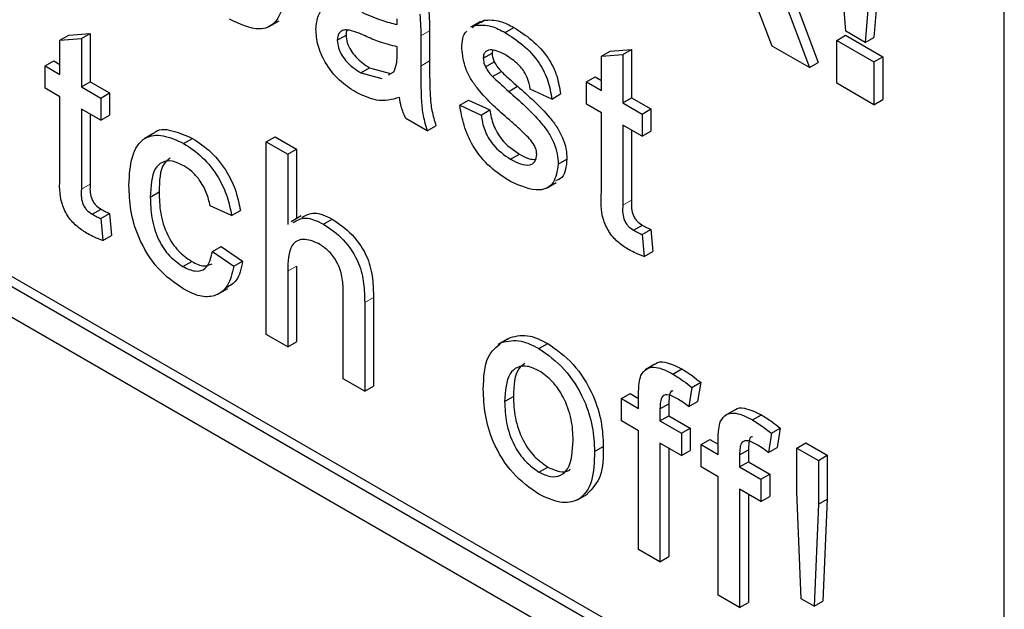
# Paper-space layout 'Blatt2' of a CAD drawing. Header units: millimetres. Extents: x 5 to 418, y 2 to 292.
# Tile 15 of 60: x 71.99 to 75.96, y 138.12 to 140.49. Entities that reach past the tile are written whole.
import ezdxf

# ---------------------------------------------------------------- set-up
doc = ezdxf.new("R2010")
doc.units = ezdxf.units.MM

psp = doc.layouts.new('Blatt2')

# ---------------------------------------------------------------- linework, layer by layer
at = {"color": 7, "linetype": 'Continuous', "lineweight": 25}
for p, q in [((58.032, 147.3381), (75.7097, 137.133)), ((62.5575, 144.8481), (75.7097, 137.2555)), ((62.5928, 144.8685), (75.745, 137.2759)), ((75.9572, 137.3984), (75.9572, 141.1548)), ((75.3187, 140.4469), (75.2827, 140.9244)), ((75.0102, 140.8485), (75.2079, 140.3214)), ((75.4676, 140.8584), (75.4323, 140.4222)), ((74.9748, 140.8281), (75.1725, 140.301)), ((75.4323, 140.838), (75.3969, 140.4018)), ((75.023, 140.3874), (74.8802, 140.76)), ((72.9988, 140.4661), (73.0386, 140.4891)), ((73.8487, 140.4856), (73.8089, 140.4626)), ((73.8279, 140.4711), (73.8632, 140.4916)), ((73.8507, 140.4825), (73.8632, 140.4916)), ((73.6439, 140.4486), (73.6439, 140.3273)), ((73.8153, 140.4621), (73.8279, 140.4711)), ((73.948, 140.4416), (73.9834, 140.462)), ((75.3969, 140.4018), (75.3187, 140.4469)), ((72.1565, 140.4104), (72.1919, 140.4308)), ((72.1565, 140.4104), (72.2427, 140.4172)), ((72.1565, 140.2724), (72.1565, 140.4104)), ((72.1919, 140.4308), (72.278, 140.4377)), ((72.2427, 140.4172), (72.278, 140.4377)), ((72.2427, 140.4172), (72.2427, 140.2227)), ((72.278, 140.4377), (72.278, 140.2431)), ((73.2727, 140.4105), (73.308, 140.4309)), ((73.6086, 140.4282), (73.6086, 140.3069)), ((75.2827, 140.4101), (75.3181, 140.4306)), ((75.2827, 140.4101), (75.4323, 140.3238)), ((75.2827, 140.2374), (75.2827, 140.4101)), ((75.3181, 140.4306), (75.4676, 140.3442)), ((75.3969, 140.4018), (75.4323, 140.4222)), ((73.5134, 140.3553), (73.5138, 140.3839)), ((73.8974, 140.3709), (73.8954, 140.3585)), ((74.3354, 140.346), (74.3708, 140.3664)), ((74.3708, 140.3664), (74.4569, 140.3732)), ((74.4216, 140.3528), (74.4569, 140.3732)), ((74.4569, 140.3732), (74.4569, 140.1787)), ((75.1725, 140.301), (75.023, 140.3874)), ((72.0963, 140.3072), (72.1316, 140.3276)), ((72.1316, 140.3276), (72.1565, 140.3132)), ((73.86, 140.3381), (73.8954, 140.3585)), ((74.3354, 140.346), (74.4216, 140.3528)), ((74.3354, 140.208), (74.3354, 140.346)), ((74.4216, 140.3528), (74.4216, 140.1583)), ((75.4323, 140.3238), (75.4676, 140.3442)), ((75.4676, 140.3442), (75.4676, 140.1715)), ((72.0963, 140.2177), (72.0963, 140.3072)), ((72.0963, 140.3072), (72.1565, 140.2724)), ((73.3669, 140.2798), (73.4022, 140.3002)), ((73.4022, 140.3002), (73.4869, 140.277)), ((73.8691, 140.3032), (73.9044, 140.3236)), ((75.1725, 140.301), (75.2079, 140.3214)), ((75.4323, 140.3238), (75.4323, 140.1511)), ((73.3669, 140.2798), (73.4516, 140.2566)), ((73.4784, 140.2716), (73.5006, 140.284)), ((73.8975, 140.2641), (73.9328, 140.2845)), ((74.2751, 140.2428), (74.3105, 140.2632)), ((74.3105, 140.2632), (74.3354, 140.2488)), ((72.1565, 140.1829), (72.0963, 140.2177)), ((72.2427, 140.2227), (72.278, 140.2431)), ((72.2427, 140.2227), (72.3202, 140.178)), ((72.278, 140.2431), (72.3555, 140.1984)), ((73.9626, 140.2047), (73.9979, 140.2251)), ((74.1356, 140.1741), (74.0495, 140.2139)), ((74.2751, 140.1533), (74.2751, 140.2428)), ((74.2751, 140.2428), (74.3354, 140.208)), ((75.4323, 140.1511), (75.2827, 140.2374)), ((72.1565, 139.8648), (72.1565, 140.1829)), ((72.3202, 140.178), (72.3555, 140.1984)), ((72.3202, 140.178), (72.3202, 140.0884)), ((72.3555, 140.1984), (72.3555, 140.1089)), ((73.7653, 140.1492), (73.8007, 140.1697)), ((73.8007, 140.1697), (73.8868, 140.1299)), ((74.1356, 140.1741), (74.171, 140.1946)), ((74.4216, 140.1583), (74.4569, 140.1787)), ((74.4569, 140.1787), (74.5344, 140.1339)), ((75.4323, 140.1511), (75.4676, 140.1715)), ((72.3202, 140.0884), (72.2427, 140.1332)), ((72.2427, 140.1332), (72.2427, 139.8115)), ((73.7653, 140.1492), (73.8514, 140.1095)), ((73.8514, 140.1095), (73.8868, 140.1299)), ((74.3354, 140.1185), (74.2751, 140.1533)), ((74.4216, 140.1583), (74.4991, 140.1135)), ((74.4991, 140.1135), (74.5344, 140.1339)), ((74.5344, 140.1339), (74.5344, 140.0444)), ((72.278, 140.1128), (72.278, 139.8319)), ((72.3202, 140.0884), (72.3555, 140.1089)), ((73.6344, 140.0458), (73.5483, 140.0955)), ((74.3354, 139.8004), (74.3354, 140.1185)), ((74.4991, 140.1135), (74.4991, 140.024)), ((73.6344, 140.0458), (73.6698, 140.0662)), ((74.4991, 140.024), (74.4216, 140.0688)), ((74.4216, 140.0688), (74.4216, 139.7471)), ((74.4569, 140.0483), (74.4569, 139.7675)), ((72.5344, 140.0363), (72.4946, 140.0133)), ((72.6541, 139.9951), (72.6895, 140.0155)), ((72.9868, 140.002), (73.0221, 140.0224)), ((73.0221, 140.0224), (73.1082, 139.9727)), ((74.4991, 140.024), (74.5344, 140.0444)), ((72.9868, 139.2263), (72.9868, 140.002)), ((72.9868, 140.002), (73.0729, 139.9523)), ((73.0729, 139.9523), (73.1082, 139.9727)), ((73.1082, 139.9727), (73.1082, 139.6924)), ((73.0729, 139.9523), (73.0729, 139.669)), ((73.9701, 139.9316), (74.0055, 139.952)), ((74.1615, 139.9118), (74.1968, 139.9323)), ((74.1142, 139.8153), (74.154, 139.8382)), ((72.52, 139.7796), (72.5553, 139.8)), ((72.8472, 139.7046), (72.7611, 139.7444)), ((72.2864, 139.7101), (72.3218, 139.7306)), ((72.3202, 139.6931), (72.3555, 139.7135)), ((72.3202, 139.6931), (72.3288, 139.6047)), ((72.3555, 139.7135), (72.3641, 139.6251)), ((72.8472, 139.7046), (72.8826, 139.725)), ((73.127, 139.7032), (73.0872, 139.6802)), ((73.2169, 139.6702), (73.2522, 139.6907)), ((74.4653, 139.6457), (74.5006, 139.6661)), ((72.3288, 139.6047), (72.3641, 139.6251)), ((74.4991, 139.6287), (74.5344, 139.6491)), ((74.4991, 139.6287), (74.5077, 139.5403)), ((74.5344, 139.6491), (74.543, 139.5607)), ((72.7697, 139.5604), (72.8051, 139.5808)), ((72.8051, 139.5808), (72.8912, 139.5212)), ((72.7697, 139.5604), (72.8559, 139.5007)), ((74.5077, 139.5403), (74.543, 139.5607)), ((72.6513, 139.4995), (72.6867, 139.5199)), ((72.8559, 139.5007), (72.8912, 139.5212)), ((73.1082, 139.5011), (73.1082, 139.197)), ((73.0729, 139.4807), (73.0729, 139.1766)), ((72.7923, 139.3882), (72.8321, 139.4112)), ((73.2968, 139.0473), (73.2968, 139.3996)), ((73.4183, 139.3754), (73.4183, 139.018)), ((73.3829, 139.355), (73.3829, 138.9976)), ((73.0729, 139.1766), (72.9868, 139.2263)), ((73.0729, 139.1766), (73.1082, 139.197)), ((73.9591, 139.2089), (73.9193, 139.186)), ((73.9339, 139.194), (73.9693, 139.2144)), ((74.0842, 139.1695), (74.1196, 139.1899)), ((74.5509, 139.107), (74.5112, 139.084)), ((74.6235, 139.067), (74.6589, 139.0875)), ((73.3829, 138.9976), (73.2968, 139.0473)), ((73.3829, 138.9976), (73.4183, 139.018)), ((74.6998, 139.0132), (74.7352, 139.0336)), ((74.7352, 139.0336), (74.7229, 138.956)), ((74.4163, 138.9679), (74.4517, 138.9883)), ((74.4517, 138.9883), (74.4852, 138.9689)), ((74.4852, 138.9281), (74.4852, 138.9858)), ((74.6998, 139.0132), (74.6876, 138.9356)), ((73.9462, 138.9562), (73.9815, 138.9766)), ((74.4163, 138.8784), (74.4163, 138.9679)), ((74.4163, 138.9679), (74.4852, 138.9281)), ((74.5713, 138.9264), (74.6067, 138.9468)), ((74.6067, 138.9468), (74.6067, 138.8988)), ((74.6876, 138.9356), (74.7229, 138.956)), ((74.5713, 138.9264), (74.5713, 138.8784)), ((74.8713, 138.922), (74.8315, 138.8991)), ((74.9439, 138.8821), (74.9793, 138.9025)), ((74.4852, 138.8386), (74.4163, 138.8784)), ((74.5713, 138.8784), (74.6067, 138.8988)), ((74.5713, 138.8784), (74.6574, 138.8287)), ((74.6067, 138.8988), (74.6928, 138.8491)), ((74.4852, 138.3612), (74.4852, 138.8386)), ((74.6574, 138.8287), (74.6928, 138.8491)), ((74.6574, 138.8287), (74.6574, 138.7392)), ((74.6928, 138.8491), (74.6928, 138.7596)), ((75.0202, 138.8283), (75.008, 138.7506)), ((75.0202, 138.8283), (75.0556, 138.8487)), ((75.0556, 138.8487), (75.0433, 138.771)), ((74.6574, 138.7392), (74.5713, 138.7889)), ((74.5713, 138.7889), (74.5713, 138.3115)), ((74.7367, 138.7829), (74.772, 138.8033)), ((74.7367, 138.6934), (74.7367, 138.7829)), ((74.7367, 138.7829), (74.8056, 138.7432)), ((74.772, 138.8033), (74.8056, 138.784)), ((74.8056, 138.7432), (74.8056, 138.8008)), ((75.1226, 138.769), (75.1579, 138.7894)), ((75.1579, 138.7894), (75.2441, 138.7397)), ((74.3079, 138.755), (74.3432, 138.7754)), ((74.6067, 138.7685), (74.6067, 138.3319)), ((74.6574, 138.7392), (74.6928, 138.7596)), ((74.8917, 138.7415), (74.9271, 138.7619)), ((74.8917, 138.7415), (74.8917, 138.6934)), ((74.9271, 138.7619), (74.9271, 138.7139)), ((75.008, 138.7506), (75.0433, 138.771)), ((75.1226, 138.769), (75.2087, 138.7193)), ((75.1226, 138.5931), (75.1226, 138.769)), ((74.8917, 138.6934), (74.9271, 138.7139)), ((74.9271, 138.7139), (75.0132, 138.6641)), ((75.2087, 138.7193), (75.2441, 138.7397)), ((75.2087, 138.7193), (75.2087, 138.5434)), ((75.2441, 138.7397), (75.2441, 138.5638)), ((74.0842, 138.6723), (74.1196, 138.6927)), ((74.8056, 138.6537), (74.7367, 138.6934)), ((74.8917, 138.6934), (74.9778, 138.6437)), ((74.9778, 138.6437), (75.0132, 138.6641)), ((75.0132, 138.6641), (75.0132, 138.5746)), ((74.8056, 138.1763), (74.8056, 138.6537)), ((74.9778, 138.6437), (74.9778, 138.5542)), ((74.2395, 138.561), (74.2793, 138.584)), ((74.9778, 138.5542), (74.8917, 138.6039)), ((74.8917, 138.6039), (74.8917, 138.1266)), ((74.9271, 138.5835), (74.9271, 138.147)), ((75.1398, 138.1624), (75.1226, 138.5931)), ((74.9778, 138.5542), (75.0132, 138.5746)), ((75.2087, 138.5434), (75.1915, 138.1325)), ((75.2087, 138.5434), (75.2441, 138.5638)), ((75.2441, 138.5638), (75.2268, 138.1529)), ((74.5713, 138.3115), (74.4852, 138.3612)), ((74.5713, 138.3115), (74.6067, 138.3319)), ((74.8917, 138.1266), (74.8056, 138.1763)), ((74.8917, 138.1266), (74.9271, 138.147)), ((75.1915, 138.1325), (75.1398, 138.1624)), ((75.1915, 138.1325), (75.2268, 138.1529))]:
    psp.add_line(p, q, dxfattribs=at)
at = {"color": 7, "linetype": 'Continuous', "lineweight": 18}
for p, q in [((73.6086, 140.4282), (73.6439, 140.4486)), ((73.6086, 140.3069), (73.6439, 140.3273)), ((72.2427, 139.8115), (72.278, 139.8319)), ((74.4216, 139.7471), (74.4569, 139.7675)), ((73.0729, 139.4807), (73.1082, 139.5011)), ((73.3829, 139.355), (73.4183, 139.3754))]:
    psp.add_line(p, q, dxfattribs=at)
at = {"color": 7, "linetype": 'Continuous', "lineweight": 25}
for points, knots in [([(73.053, 140.5406), (73.0433, 140.5179), (73.024, 140.4727), (72.9488, 140.4437), (72.8808, 140.4755), (72.8393, 140.4949)], [0, 0, 0, 0, 0.280613, 0.560833, 1, 1, 1, 1]), ([(73.1866, 140.4546), (73.1884, 140.4744), (73.1922, 140.5141), (73.2299, 140.5574), (73.2739, 140.5525), (73.3007, 140.5496)], [0, 0, 0, 0, 0.280458, 0.560983, 1, 1, 1, 1]), ([(73.6397, 140.536), (73.6412, 140.5194), (73.6439, 140.4896), (73.6439, 140.4611), (73.6439, 140.4486)], [0, 0, 0, 0, 0.559817, 1, 1, 1, 1]), ([(73.3715, 140.523), (73.3984, 140.5114), (73.4464, 140.4907), (73.4929, 140.4789), (73.5134, 140.4737)], [0, 0, 0, 0, 0.560185, 1, 1, 1, 1]), ([(73.5134, 140.4737), (73.5135, 140.4779), (73.5136, 140.4856), (73.5138, 140.4932), (73.5138, 140.4966)], [0, 0, 0, 0, 0.560023, 1, 1, 1, 1]), ([(73.6044, 140.5156), (73.6059, 140.4989), (73.6085, 140.4692), (73.6086, 140.4407), (73.6086, 140.4282)], [0, 0, 0, 0, 0.559817, 1, 1, 1, 1]), ([(73.8632, 140.4916), (73.8843, 140.4924), (73.9221, 140.4939), (73.9646, 140.4717), (73.9834, 140.462)], [0, 0, 0, 0, 0.558938, 1, 1, 1, 1]), ([(73.3472, 140.2016), (73.3248, 140.2161), (73.28, 140.2449), (73.2242, 140.3148), (73.1912, 140.3908), (73.1881, 140.4333), (73.1866, 140.4546)], [0, 0, 0, 0, 0.280815, 0.55969, 0.779696, 1, 1, 1, 1]), ([(73.3842, 140.4278), (73.3597, 140.439), (73.329, 140.453), (73.2965, 140.4518), (73.2834, 140.4443), (73.2744, 140.4306), (73.2733, 140.4172), (73.2727, 140.4105)], [0, 0, 0, 0, 0.50028, 0.625326, 0.750269, 0.875147, 1, 1, 1, 1]), ([(73.3121, 140.4517), (73.3117, 140.4511), (73.3084, 140.4461), (73.3082, 140.438), (73.308, 140.4309)], [0, 0, 0, 0, 0.114706, 1, 1, 1, 1]), ([(73.7739, 140.3777), (73.7753, 140.4054), (73.7768, 140.4349), (73.7934, 140.4463), (73.7944, 140.447)], [0, 0, 0, 0, 0.941621, 1, 1, 1, 1]), ([(73.8279, 140.4711), (73.849, 140.472), (73.8867, 140.4735), (73.9293, 140.4513), (73.948, 140.4416)], [0, 0, 0, 0, 0.558938, 1, 1, 1, 1]), ([(73.9834, 140.462), (74.0075, 140.4464), (74.0557, 140.4152), (74.1202, 140.3477), (74.1598, 140.2659), (74.1672, 140.2184), (74.171, 140.1946)], [0, 0, 0, 0, 0.280737, 0.560427, 0.77945, 1, 1, 1, 1]), ([(73.2727, 140.4105), (73.2736, 140.4007), (73.2754, 140.381), (73.2906, 140.3494), (73.3203, 140.3099), (73.3477, 140.2922), (73.3669, 140.2798)], [0, 0, 0, 0, 0.186565, 0.373467, 0.560613, 1, 1, 1, 1]), ([(73.308, 140.4309), (73.309, 140.4211), (73.3108, 140.4014), (73.326, 140.3698), (73.3556, 140.3304), (73.383, 140.3126), (73.4022, 140.3002)], [0, 0, 0, 0, 0.186565, 0.373467, 0.560613, 1, 1, 1, 1]), ([(73.5138, 140.3839), (73.49, 140.39), (73.4474, 140.4008), (73.4035, 140.4195), (73.3842, 140.4278)], [0, 0, 0, 0, 0.5597597, 1, 1, 1, 1]), ([(73.948, 140.4416), (73.9722, 140.426), (74.0203, 140.3948), (74.0848, 140.3273), (74.1244, 140.2455), (74.1319, 140.198), (74.1356, 140.1741)], [0, 0, 0, 0, 0.280737, 0.560427, 0.77945, 1, 1, 1, 1]), ([(73.965, 140.0901), (73.9213, 140.1281), (73.8667, 140.1757), (73.811, 140.2512), (73.782, 140.3083), (73.7772, 140.35), (73.7739, 140.3777)], [0, 0, 0, 0, 0.5013208, 0.6265921, 0.7518172, 1, 1, 1, 1]), ([(73.9544, 140.3484), (73.9335, 140.3599), (73.9022, 140.3771), (73.8725, 140.3689), (73.8615, 140.355), (73.8605, 140.3437), (73.86, 140.3381)], [0, 0, 0, 0, 0.49977, 0.749095, 0.874592, 1, 1, 1, 1]), ([(73.5006, 140.284), (73.5051, 140.2957), (73.513, 140.3166), (73.5133, 140.3434), (73.5134, 140.3553)], [0, 0, 0, 0, 0.558995, 1, 1, 1, 1]), ([(73.6439, 140.3273), (73.644, 140.2988), (73.6442, 140.252), (73.646, 140.1861), (73.6515, 140.1278), (73.6637, 140.0867), (73.6698, 140.0662)], [0, 0, 0, 0, 0.340206, 0.560339, 0.780175, 1, 1, 1, 1]), ([(73.86, 140.3381), (73.8606, 140.3317), (73.8615, 140.3204), (73.8667, 140.3084), (73.8691, 140.3032)], [0, 0, 0, 0, 0.559236, 1, 1, 1, 1]), ([(73.8954, 140.3585), (73.8959, 140.3521), (73.8968, 140.3408), (73.9021, 140.3289), (73.9044, 140.3236)], [0, 0, 0, 0, 0.559236, 1, 1, 1, 1]), ([(74.0495, 140.2139), (74.0464, 140.2294), (74.0403, 140.2603), (74.0052, 140.3149), (73.9737, 140.3357), (73.9544, 140.3484)], [0, 0, 0, 0, 0.280304, 0.560237, 1, 1, 1, 1]), ([(73.6086, 140.3069), (73.6087, 140.2784), (73.6089, 140.2316), (73.6106, 140.1657), (73.6161, 140.1074), (73.6283, 140.0663), (73.6344, 140.0458)], [0, 0, 0, 0, 0.340206, 0.560339, 0.780175, 1, 1, 1, 1]), ([(73.8691, 140.3032), (73.8737, 140.2951), (73.882, 140.2808), (73.8927, 140.2692), (73.8975, 140.2641)], [0, 0, 0, 0, 0.559084, 1, 1, 1, 1]), ([(73.9044, 140.3236), (73.909, 140.3155), (73.9173, 140.3012), (73.9281, 140.2896), (73.9328, 140.2845)], [0, 0, 0, 0, 0.559084, 1, 1, 1, 1]), ([(73.8975, 140.2641), (73.9096, 140.2528), (73.9312, 140.2327), (73.953, 140.2133), (73.9626, 140.2047)], [0, 0, 0, 0, 0.559965, 1, 1, 1, 1]), ([(73.9328, 140.2845), (73.9449, 140.2732), (73.9665, 140.2531), (73.9883, 140.2337), (73.9979, 140.2251)], [0, 0, 0, 0, 0.559965, 1, 1, 1, 1]), ([(73.9979, 140.2251), (74.0426, 140.1861), (74.0985, 140.1373), (74.1574, 140.0616), (74.1806, 140.0183), (74.1948, 139.9731), (74.1962, 139.9459), (74.1968, 139.9323)], [0, 0, 0, 0, 0.500446, 0.625396, 0.750274, 0.875069, 1, 1, 1, 1]), ([(73.5224, 140.1801), (73.4931, 140.1717), (73.4406, 140.1569), (73.3758, 140.188), (73.3472, 140.2016)], [0, 0, 0, 0, 0.559971, 1, 1, 1, 1]), ([(73.5483, 140.0955), (73.5414, 140.1115), (73.5292, 140.14), (73.5245, 140.1678), (73.5224, 140.1801)], [0, 0, 0, 0, 0.559697, 1, 1, 1, 1]), ([(73.9626, 140.2047), (74.0073, 140.1657), (74.0631, 140.1169), (74.1221, 140.0412), (74.1453, 139.9979), (74.1595, 139.9527), (74.1608, 139.9255), (74.1615, 139.9118)], [0, 0, 0, 0, 0.500446, 0.625396, 0.750274, 0.875069, 1, 1, 1, 1]), ([(73.9692, 139.8426), (73.942, 139.8598), (73.8877, 139.8941), (73.8182, 139.9773), (73.7793, 140.069), (73.77, 140.1225), (73.7653, 140.1492)], [0, 0, 0, 0, 0.280739, 0.559297, 0.779311, 1, 1, 1, 1]), ([(73.8868, 140.1299), (73.8902, 140.11), (73.8971, 140.0704), (73.9389, 139.9969), (73.9802, 139.969), (74.0055, 139.952)], [0, 0, 0, 0, 0.281314, 0.561069, 1, 1, 1, 1]), ([(73.8514, 140.1095), (73.8549, 140.0896), (73.8618, 140.0499), (73.9036, 139.9764), (73.9449, 139.9486), (73.9701, 139.9316)], [0, 0, 0, 0, 0.281314, 0.561069, 1, 1, 1, 1]), ([(74.0459, 140.0143), (74.031, 140.0292), (74.0045, 140.0558), (73.9771, 140.0796), (73.965, 140.0901)], [0, 0, 0, 0, 0.559788, 1, 1, 1, 1]), ([(72.5349, 140.0357), (72.5352, 140.0361), (72.5492, 140.0568), (72.6081, 140.0508), (72.6623, 140.0273), (72.6895, 140.0155)], [0, 0, 0, 0, 0.011465, 0.505148, 1, 1, 1, 1]), ([(72.4339, 139.8267), (72.4361, 139.8666), (72.4404, 139.9462), (72.4889, 140.0242), (72.5702, 140.034), (72.6261, 140.0081), (72.6541, 139.9951)], [0, 0, 0, 0, 0.280838, 0.55968, 0.779579, 1, 1, 1, 1]), ([(72.6895, 140.0155), (72.715, 139.9988), (72.7659, 139.9654), (72.8287, 139.8855), (72.8678, 139.8008), (72.8777, 139.7503), (72.8826, 139.725)], [0, 0, 0, 0, 0.280267, 0.559439, 0.779535, 1, 1, 1, 1]), ([(74.0753, 139.9515), (74.0748, 139.9574), (74.0738, 139.9693), (74.0635, 139.9924), (74.0525, 140.006), (74.0459, 140.0143)], [0, 0, 0, 0, 0.279757, 0.559839, 1, 1, 1, 1]), ([(72.6541, 139.9951), (72.6796, 139.9784), (72.7305, 139.945), (72.7933, 139.8651), (72.8324, 139.7804), (72.8423, 139.7299), (72.8472, 139.7046)], [0, 0, 0, 0, 0.280267, 0.559439, 0.779535, 1, 1, 1, 1]), ([(72.5996, 139.9355), (72.5908, 139.9288), (72.5578, 139.9036), (72.5564, 139.8439), (72.5553, 139.8)], [0, 0, 0, 0, 0.265832, 1, 1, 1, 1]), ([(73.9701, 139.9316), (73.9833, 139.9245), (74.0096, 139.9104), (74.0444, 139.9053), (74.07, 139.9188), (74.0736, 139.9406), (74.0753, 139.9515)], [0, 0, 0, 0, 0.281188, 0.560952, 0.781095, 1, 1, 1, 1]), ([(74.0055, 139.952), (74.0188, 139.9444), (74.0412, 139.9316), (74.0613, 139.9309), (74.0694, 139.9306)], [0, 0, 0, 0, 0.596492, 1, 1, 1, 1]), ([(74.1968, 139.9323), (74.1939, 139.9029), (74.1896, 139.8596), (74.16, 139.8481), (74.1505, 139.8445)], [0, 0, 0, 0, 0.679034, 1, 1, 1, 1]), ([(72.6547, 139.9053), (72.639, 139.9129), (72.6076, 139.928), (72.5664, 139.9228), (72.5245, 139.8828), (72.5218, 139.8222), (72.52, 139.7796)], [0, 0, 0, 0, 0.187089, 0.37388, 0.56073, 1, 1, 1, 1]), ([(72.7611, 139.7444), (72.7568, 139.7622), (72.7482, 139.7979), (72.7204, 139.847), (72.6875, 139.8839), (72.6656, 139.8982), (72.6547, 139.9053)], [0, 0, 0, 0, 0.2802132, 0.5594758, 0.779649, 1, 1, 1, 1]), ([(74.1615, 139.9118), (74.1573, 139.8845), (74.149, 139.8297), (74.0769, 139.7939), (74.01, 139.8241), (73.9692, 139.8426)], [0, 0, 0, 0, 0.279926, 0.560038, 1, 1, 1, 1]), ([(72.2681, 139.6312), (72.2546, 139.6396), (72.2275, 139.6563), (72.1887, 139.6968), (72.1516, 139.7751), (72.1545, 139.8278), (72.1565, 139.8648)], [0, 0, 0, 0, 0.187433, 0.373821, 0.559462, 1, 1, 1, 1]), ([(72.2427, 139.8115), (72.2416, 139.7935), (72.2402, 139.7709), (72.2536, 139.7406), (72.2666, 139.7225), (72.2785, 139.7151), (72.2864, 139.7101)], [0, 0, 0, 0, 0.499596, 0.625239, 0.750354, 1, 1, 1, 1]), ([(72.278, 139.8319), (72.2769, 139.8139), (72.2756, 139.7913), (72.2889, 139.761), (72.302, 139.7429), (72.3138, 139.7355), (72.3218, 139.7306)], [0, 0, 0, 0, 0.499596, 0.625239, 0.750354, 1, 1, 1, 1]), ([(72.6543, 139.4083), (72.6186, 139.4332), (72.5473, 139.4829), (72.471, 139.6097), (72.4378, 139.728), (72.4352, 139.7938), (72.4339, 139.8267)], [0, 0, 0, 0, 0.279595, 0.558341, 0.778834, 1, 1, 1, 1]), ([(72.52, 139.7796), (72.5208, 139.7522), (72.5225, 139.6976), (72.5469, 139.6115), (72.5961, 139.5379), (72.6329, 139.5123), (72.6513, 139.4995)], [0, 0, 0, 0, 0.281276, 0.560536, 0.78011, 1, 1, 1, 1]), ([(72.5553, 139.8), (72.5562, 139.7726), (72.5579, 139.718), (72.5823, 139.6319), (72.6315, 139.5583), (72.6683, 139.5327), (72.6867, 139.5199)], [0, 0, 0, 0, 0.281276, 0.560536, 0.78011, 1, 1, 1, 1]), ([(74.447, 139.5668), (74.4334, 139.5751), (74.4064, 139.5919), (74.3676, 139.6324), (74.3304, 139.7107), (74.3334, 139.7633), (74.3354, 139.8004)], [0, 0, 0, 0, 0.187433, 0.373821, 0.559462, 1, 1, 1, 1]), ([(74.4216, 139.7471), (74.4205, 139.729), (74.4191, 139.7064), (74.4325, 139.6762), (74.4455, 139.6581), (74.4574, 139.6507), (74.4653, 139.6457)], [0, 0, 0, 0, 0.499596, 0.625239, 0.750354, 1, 1, 1, 1]), ([(74.4569, 139.7675), (74.4558, 139.7494), (74.4545, 139.7269), (74.4678, 139.6966), (74.4809, 139.6785), (74.4927, 139.6711), (74.5006, 139.6661)], [0, 0, 0, 0, 0.499596, 0.625239, 0.750354, 1, 1, 1, 1]), ([(72.2864, 139.7101), (72.2927, 139.7067), (72.304, 139.7006), (72.3152, 139.6954), (72.3202, 139.6931)], [0, 0, 0, 0, 0.559965, 1, 1, 1, 1]), ([(72.3218, 139.7306), (72.3281, 139.7271), (72.3394, 139.721), (72.3506, 139.7158), (72.3555, 139.7135)], [0, 0, 0, 0, 0.559965, 1, 1, 1, 1]), ([(73.0946, 139.6767), (73.1104, 139.6859), (73.144, 139.7053), (73.1917, 139.6824), (73.2169, 139.6702)], [0, 0, 0, 0, 0.470183, 1, 1, 1, 1]), ([(73.13, 139.6972), (73.1458, 139.7063), (73.1794, 139.7257), (73.227, 139.7028), (73.2522, 139.6907)], [0, 0, 0, 0, 0.470183, 1, 1, 1, 1]), ([(73.2169, 139.6702), (73.2441, 139.6518), (73.2983, 139.6152), (73.3621, 139.52), (73.3814, 139.4294), (73.3824, 139.3798), (73.3829, 139.355)], [0, 0, 0, 0, 0.280318, 0.55834, 0.778554, 1, 1, 1, 1]), ([(73.2522, 139.6907), (73.2794, 139.6723), (73.3337, 139.6356), (73.3974, 139.5404), (73.4168, 139.4498), (73.4178, 139.4002), (73.4183, 139.3754)], [0, 0, 0, 0, 0.280318, 0.55834, 0.778554, 1, 1, 1, 1]), ([(74.5006, 139.6661), (74.507, 139.6627), (74.5182, 139.6566), (74.5295, 139.6514), (74.5344, 139.6491)], [0, 0, 0, 0, 0.559965, 1, 1, 1, 1]), ([(72.3288, 139.6047), (72.3176, 139.6086), (72.2975, 139.6156), (72.2771, 139.6264), (72.2681, 139.6312)], [0, 0, 0, 0, 0.5600783, 1, 1, 1, 1]), ([(74.4653, 139.6457), (74.4716, 139.6423), (74.4829, 139.6362), (74.4941, 139.631), (74.4991, 139.6287)], [0, 0, 0, 0, 0.559965, 1, 1, 1, 1]), ([(73.1975, 139.5919), (73.1761, 139.6007), (73.1335, 139.6182), (73.0753, 139.5845), (73.0738, 139.5201), (73.0729, 139.4807)], [0, 0, 0, 0, 0.2802055, 0.5593196, 1, 1, 1, 1]), ([(73.2968, 139.3996), (73.2962, 139.4189), (73.2949, 139.4573), (73.274, 139.5191), (73.2362, 139.5666), (73.2104, 139.5835), (73.1975, 139.5919)], [0, 0, 0, 0, 0.281222, 0.559777, 0.779378, 1, 1, 1, 1]), ([(72.6513, 139.4995), (72.6682, 139.4916), (72.7018, 139.4759), (72.7531, 139.4899), (72.7634, 139.5337), (72.7697, 139.5604)], [0, 0, 0, 0, 0.280899, 0.560906, 1, 1, 1, 1]), ([(74.5077, 139.5403), (74.4964, 139.5442), (74.4764, 139.5511), (74.456, 139.562), (74.447, 139.5668)], [0, 0, 0, 0, 0.560078, 1, 1, 1, 1]), ([(72.8559, 139.5007), (72.8495, 139.4729), (72.8368, 139.4174), (72.7844, 139.3779), (72.72, 139.3758), (72.6762, 139.3975), (72.6543, 139.4083)], [0, 0, 0, 0, 0.280202, 0.55951, 0.779586, 1, 1, 1, 1]), ([(72.6867, 139.5199), (72.7039, 139.5114), (72.7354, 139.4958), (72.7587, 139.5064), (72.7693, 139.5112)], [0, 0, 0, 0, 0.548596, 1, 1, 1, 1]), ([(72.8912, 139.5212), (72.8856, 139.4922), (72.8761, 139.4434), (72.8427, 139.4238), (72.8291, 139.4159)], [0, 0, 0, 0, 0.5938991, 1, 1, 1, 1]), ([(73.9693, 139.2144), (73.9947, 139.2201), (74.0403, 139.2303), (74.0953, 139.2023), (74.1196, 139.1899)], [0, 0, 0, 0, 0.559033, 1, 1, 1, 1]), ([(73.86, 139.0056), (73.862, 139.0532), (73.8654, 139.138), (73.913, 139.1769), (73.9339, 139.194)], [0, 0, 0, 0, 0.560963, 1, 1, 1, 1]), ([(73.9339, 139.194), (73.9594, 139.1997), (74.0049, 139.2099), (74.06, 139.1819), (74.0842, 139.1695)], [0, 0, 0, 0, 0.559033, 1, 1, 1, 1]), ([(74.1196, 139.1899), (74.1549, 139.1651), (74.2254, 139.1155), (74.3021, 138.9916), (74.3389, 138.8736), (74.3418, 138.8082), (74.3432, 138.7754)], [0, 0, 0, 0, 0.279556, 0.5586, 0.778991, 1, 1, 1, 1]), ([(74.0842, 139.1695), (74.1195, 139.1447), (74.1901, 139.0951), (74.2668, 138.9712), (74.3035, 138.8532), (74.3064, 138.7877), (74.3079, 138.755)], [0, 0, 0, 0, 0.279556, 0.5586, 0.778991, 1, 1, 1, 1]), ([(74.0842, 139.08), (74.0684, 139.0876), (74.0369, 139.1026), (73.9957, 139.0969), (73.9522, 139.059), (73.9486, 138.9986), (73.9462, 138.9562)], [0, 0, 0, 0, 0.187137, 0.374025, 0.561097, 1, 1, 1, 1]), ([(74.0271, 139.1088), (74.0187, 139.1027), (73.9853, 139.0789), (73.9832, 139.0203), (73.9815, 138.9766)], [0, 0, 0, 0, 0.254643, 1, 1, 1, 1]), ([(74.5517, 139.1059), (74.5526, 139.1069), (74.5616, 139.1172), (74.5992, 139.1169), (74.6363, 139.0986), (74.6589, 139.0875)], [0, 0, 0, 0, 0.041167, 0.414036, 1, 1, 1, 1]), ([(74.2218, 138.8), (74.2207, 138.8276), (74.2186, 138.8827), (74.1883, 138.9689), (74.1393, 139.0413), (74.1026, 139.0671), (74.0842, 139.08)], [0, 0, 0, 0, 0.281064, 0.560316, 0.780174, 1, 1, 1, 1]), ([(74.4852, 138.9858), (74.4853, 139.0011), (74.4854, 139.0286), (74.4916, 139.0515), (74.4944, 139.0616)], [0, 0, 0, 0, 0.5603701, 1, 1, 1, 1]), ([(74.4944, 139.0616), (74.5017, 139.072), (74.5163, 139.0929), (74.5628, 139.0982), (74.6005, 139.0789), (74.6235, 139.067)], [0, 0, 0, 0, 0.279458, 0.559661, 1, 1, 1, 1]), ([(74.6235, 139.067), (74.6379, 139.0581), (74.6635, 139.0421), (74.6887, 139.022), (74.6998, 139.0132)], [0, 0, 0, 0, 0.559945, 1, 1, 1, 1]), ([(74.6589, 139.0875), (74.6733, 139.0785), (74.6989, 139.0625), (74.7241, 139.0424), (74.7352, 139.0336)], [0, 0, 0, 0, 0.559945, 1, 1, 1, 1]), ([(74.0842, 138.5828), (74.0482, 138.608), (73.9762, 138.6583), (73.898, 138.7858), (73.8642, 138.9057), (73.8614, 138.9722), (73.86, 139.0056)], [0, 0, 0, 0, 0.279616, 0.558371, 0.778858, 1, 1, 1, 1]), ([(74.6394, 138.9684), (74.6287, 138.9742), (74.6074, 138.9858), (74.5795, 138.9827), (74.5722, 138.9548), (74.5716, 138.9359), (74.5713, 138.9264)], [0, 0, 0, 0, 0.281469, 0.557719, 0.778516, 1, 1, 1, 1]), ([(74.6231, 138.9988), (74.6209, 138.9986), (74.6112, 138.9977), (74.6081, 138.9743), (74.6072, 138.956), (74.6067, 138.9468)], [0, 0, 0, 0, 0.131284, 0.564968, 1, 1, 1, 1]), ([(73.9462, 138.9562), (73.9472, 138.9282), (73.9493, 138.8725), (73.9782, 138.7849), (74.0284, 138.7115), (74.0656, 138.6854), (74.0842, 138.6723)], [0, 0, 0, 0, 0.281129, 0.560384, 0.780159, 1, 1, 1, 1]), ([(73.9815, 138.9766), (73.9826, 138.9486), (73.9846, 138.8929), (74.0136, 138.8053), (74.0637, 138.7319), (74.101, 138.7058), (74.1196, 138.6927)], [0, 0, 0, 0, 0.281129, 0.560384, 0.780159, 1, 1, 1, 1]), ([(74.6876, 138.9356), (74.6786, 138.9423), (74.6627, 138.9543), (74.6465, 138.9641), (74.6394, 138.9684)], [0, 0, 0, 0, 0.559924, 1, 1, 1, 1]), ([(74.8147, 138.8766), (74.822, 138.8871), (74.8367, 138.908), (74.8832, 138.9132), (74.9209, 138.8939), (74.9439, 138.8821)], [0, 0, 0, 0, 0.2794581, 0.5596612, 1, 1, 1, 1]), ([(74.8721, 138.9209), (74.873, 138.9219), (74.882, 138.9322), (74.9196, 138.932), (74.9566, 138.9137), (74.9793, 138.9025)], [0, 0, 0, 0, 0.041167, 0.414036, 1, 1, 1, 1]), ([(74.9793, 138.9025), (74.9936, 138.8935), (75.0193, 138.8775), (75.0445, 138.8575), (75.0556, 138.8487)], [0, 0, 0, 0, 0.559945, 1, 1, 1, 1]), ([(74.8056, 138.8008), (74.8056, 138.8162), (74.8058, 138.8436), (74.812, 138.8666), (74.8147, 138.8766)], [0, 0, 0, 0, 0.56037, 1, 1, 1, 1]), ([(74.9439, 138.8821), (74.9583, 138.8731), (74.9839, 138.8571), (75.0091, 138.8371), (75.0202, 138.8283)], [0, 0, 0, 0, 0.559945, 1, 1, 1, 1]), ([(74.0842, 138.6723), (74.1002, 138.6647), (74.132, 138.6496), (74.1731, 138.6567), (74.2163, 138.6959), (74.2195, 138.7571), (74.2218, 138.8)], [0, 0, 0, 0, 0.187044, 0.373945, 0.560983, 1, 1, 1, 1]), ([(74.9598, 138.7834), (74.9491, 138.7893), (74.9278, 138.8008), (74.8998, 138.7977), (74.8926, 138.7699), (74.892, 138.7509), (74.8917, 138.7415)], [0, 0, 0, 0, 0.281469, 0.557719, 0.778516, 1, 1, 1, 1]), ([(74.9435, 138.8139), (74.9412, 138.8137), (74.9316, 138.8128), (74.9285, 138.7893), (74.9275, 138.771), (74.9271, 138.7619)], [0, 0, 0, 0, 0.131284, 0.564968, 1, 1, 1, 1]), ([(75.008, 138.7506), (74.999, 138.7574), (74.983, 138.7694), (74.9669, 138.7791), (74.9598, 138.7834)], [0, 0, 0, 0, 0.559924, 1, 1, 1, 1]), ([(74.3079, 138.755), (74.3067, 138.7134), (74.3043, 138.6306), (74.2518, 138.5548), (74.17, 138.5432), (74.1128, 138.5696), (74.0842, 138.5828)], [0, 0, 0, 0, 0.281033, 0.559513, 0.779602, 1, 1, 1, 1]), ([(74.3432, 138.7754), (74.3427, 138.7327), (74.3417, 138.6494), (74.299, 138.6063), (74.2783, 138.5853)], [0, 0, 0, 0, 0.512915, 1, 1, 1, 1]), ([(74.1196, 138.6927), (74.1353, 138.6855), (74.1667, 138.671), (74.1986, 138.6724), (74.2095, 138.683), (74.2109, 138.6844)], [0, 0, 0, 0, 0.465388, 0.930416, 1, 1, 1, 1])]:
    psp.add_open_spline(points, degree=3, knots=knots, dxfattribs=at)

doc.saveas('drawing.dxf')
